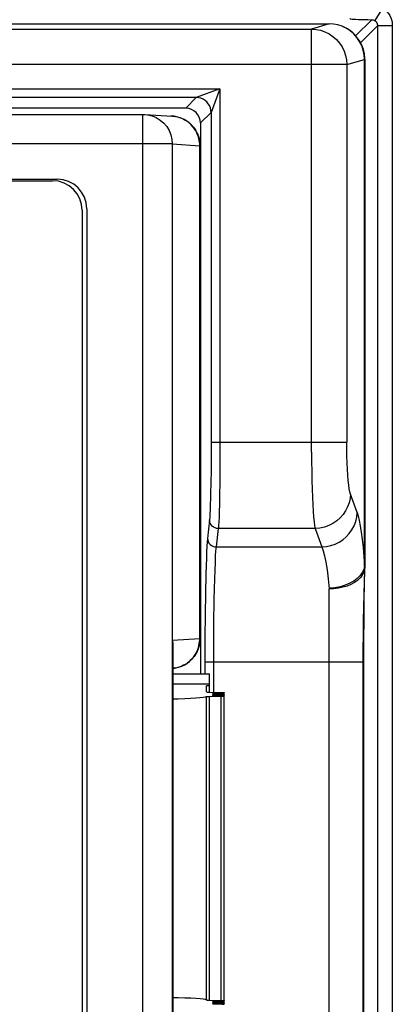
# Model space of a CAD drawing. Header units: millimetres. Extents: x 1 to 1591, y -395 to 1220.
# Tile 46 of 81: x 721 to 734, y 628 to 662. Entities that reach past the tile are written whole.
import ezdxf

# ---------------------------------------------------------------- set-up
doc = ezdxf.new("R2010")
doc.units = ezdxf.units.MM
doc.header["$LTSCALE"] = 65.395
for name, color, linetype in [('01_DISPLAYCASE_11_AM_0', 7, 'CONTINUOUS'), ('BACK_CASE1_11_AM_0', 7, 'CONTINUOUS'), ('PL_EFC5610_IOCAE_CONVER_12_AM_0', 7, 'CONTINUOUS'), ('R911330333_FOLIE_11_AM_0', 7, 'CONTINUOUS'), ('X610_37_IO_BASE-20150120_1_AM_0', 7, 'CONTINUOUS')]:
    doc.layers.add(name, color=color, linetype=linetype)

msp = doc.modelspace()

# ---------------------------------------------------------------- linework, layer by layer
at = {"layer": '01_DISPLAYCASE_11_AM_0', "color": 7}
for p, q in [((650.214, 658.355), (725.227, 658.355)), ((725.227, 658.355), (725.289, 658.353)), ((725.227, 608.772), (725.227, 658.353)), ((725.289, 658.353), (726.216, 658.295)), ((725.289, 658.353), (725.382, 658.343)), ((726.216, 658.295), (726.154, 658.297)), ((726.285, 658.289), (726.216, 658.295)), ((726.407, 658.264), (726.285, 658.289)), ((726.217, 657.355), (649.224, 657.355)), ((726.217, 657.355), (726.217, 609.772)), ((726.217, 657.355), (727.144, 657.297)), ((727.144, 640.643), (727.144, 657.297)), ((727.154, 657.297), (727.144, 657.297)), ((727.154, 657.302), (727.154, 640.643)), ((653.114, 656.165), (722.327, 656.165)), ((723.327, 655.165), (723.327, 611.962)), ((727.144, 640.643), (726.227, 640.586)), ((726.227, 626.741), (726.227, 640.586)), ((726.238, 640.5), (726.227, 640.586)), ((727.144, 640.643), (727.154, 640.643)), ((726.232, 640.416), (726.232, 626.911)), ((726.227, 639.645), (726.299, 639.653))]:
    msp.add_line(p, q, dxfattribs=at)
for points in [[(725.382, 658.343), (725.533, 658.306), (725.677, 658.246), (725.809, 658.164), (725.928, 658.062), (726.028, 657.943), (726.11, 657.809), (726.169, 657.664), (726.205, 657.511), (726.217, 657.355)], [(726.216, 658.295), (726.24, 658.293), (726.321, 658.283), (726.397, 658.267), (726.466, 658.247), (726.529, 658.224), (726.585, 658.2), (726.634, 658.174), (726.678, 658.149), (726.717, 658.124), (726.751, 658.099), (726.782, 658.076), (726.808, 658.053), (726.832, 658.032), (726.853, 658.013), (726.872, 657.994), (726.888, 657.976), (726.902, 657.961), (726.916, 657.945), (726.936, 657.921), (726.957, 657.893), (726.979, 657.862), (727, 657.831), (727.016, 657.804), (727.029, 657.781), (727.04, 657.76), (727.05, 657.742), (727.058, 657.725), (727.065, 657.71), (727.07, 657.698), (727.076, 657.684), (727.084, 657.666), (727.091, 657.646), (727.098, 657.627), (727.105, 657.608), (727.11, 657.593), (727.114, 657.579), (727.117, 657.566), (727.121, 657.553), (727.125, 657.538), (727.129, 657.522), (727.131, 657.51), (727.134, 657.499), (727.137, 657.484), (727.139, 657.468), (727.141, 657.457), (727.143, 657.447), (727.144, 657.438), (727.145, 657.429), (727.147, 657.418), (727.148, 657.406), (727.149, 657.398), (727.15, 657.39), (727.151, 657.382), (727.151, 657.373), (727.152, 657.366), (727.152, 657.358), (727.153, 657.351), (727.153, 657.344), (727.153, 657.337), (727.154, 657.331), (727.154, 657.324), (727.154, 657.318), (727.154, 657.313), (727.154, 657.307), (727.154, 657.302)], [(727.144, 657.297), (727.143, 657.355), (727.138, 657.414), (727.129, 657.474), (727.116, 657.536), (727.098, 657.6), (727.075, 657.666), (727.046, 657.732), (727.011, 657.8), (726.968, 657.868), (726.917, 657.935), (726.857, 658.002), (726.788, 658.066), (726.709, 658.126), (726.619, 658.181), (726.518, 658.228), (726.407, 658.264)], [(726.227, 640.586), (726.231, 640.466), (726.232, 640.416)], [(726.299, 639.653), (726.428, 639.681), (726.54, 639.721), (726.637, 639.769), (726.721, 639.822), (726.797, 639.88), (726.869, 639.95), (726.932, 640.024), (726.982, 640.093), (727.023, 640.158), (727.053, 640.219), (727.078, 640.28), (727.1, 640.35), (727.117, 640.419), (727.131, 640.481), (727.141, 640.539), (727.145, 640.593), (727.144, 640.643)], [(727.154, 640.643), (727.154, 640.638), (727.154, 640.633), (727.154, 640.628), (727.154, 640.622), (727.154, 640.616), (727.154, 640.61), (727.153, 640.604), (727.153, 640.597), (727.153, 640.59), (727.152, 640.583), (727.152, 640.576), (727.151, 640.568), (727.151, 640.559), (727.15, 640.55), (727.149, 640.543), (727.148, 640.535), (727.147, 640.524), (727.146, 640.512), (727.144, 640.503), (727.143, 640.494), (727.141, 640.484), (727.14, 640.472), (727.137, 640.457), (727.134, 640.441), (727.131, 640.429), (727.128, 640.417), (727.124, 640.4), (727.12, 640.384), (727.117, 640.371), (727.113, 640.358), (727.108, 640.343), (727.103, 640.327), (727.096, 640.306), (727.088, 640.285), (727.081, 640.266), (727.074, 640.25), (727.067, 640.235), (727.061, 640.221), (727.053, 640.204), (727.043, 640.185), (727.032, 640.164), (727.019, 640.14), (727.002, 640.113), (726.982, 640.082), (726.955, 640.044), (726.928, 640.009), (726.913, 639.991), (726.901, 639.978), (726.885, 639.96), (726.867, 639.941), (726.847, 639.921), (726.824, 639.9), (726.798, 639.877), (726.768, 639.853), (726.734, 639.828), (726.695, 639.802), (726.651, 639.775), (726.601, 639.748), (726.544, 639.722), (726.48, 639.697), (726.408, 639.675)], [(726.33, 639.658), (726.245, 639.647), (726.227, 639.645)]]:
    msp.add_lwpolyline(points, dxfattribs=at)
msp.add_arc((722.327, 655.165), 1, 0, 90, dxfattribs=at)
at = {"layer": 'BACK_CASE1_11_AM_0', "color": 7}
for p, q in [((726.232, 639.12), (727.371, 639.12)), ((727.371, 639.12), (727.471, 639.119)), ((727.371, 638.85), (727.371, 639.058)), ((727.471, 639.058), (727.371, 639.058)), ((727.471, 638.842), (727.871, 638.832)), ((727.871, 638.817), (727.671, 638.812)), ((727.671, 638.812), (727.671, 638.797)), ((727.671, 638.797), (727.871, 638.792)), ((727.905, 638.818), (727.871, 638.817)), ((727.871, 638.792), (727.871, 638.817)), ((727.966, 638.827), (727.97, 638.825)), ((727.971, 628.302), (727.971, 638.825)), ((727.368, 628.448), (727.368, 638.679)), ((727.871, 638.696), (727.467, 638.686)), ((727.467, 638.686), (727.467, 628.441)), ((727.871, 638.777), (727.671, 638.772)), ((727.671, 638.772), (727.671, 638.757)), ((727.671, 638.757), (727.871, 638.752)), ((727.871, 638.737), (727.671, 638.732)), ((727.671, 638.732), (727.671, 638.716)), ((727.671, 638.716), (727.871, 638.711)), ((727.905, 638.778), (727.871, 638.777)), ((727.871, 638.752), (727.871, 638.777)), ((727.905, 638.738), (727.871, 638.737)), ((727.871, 638.711), (727.871, 638.737)), ((727.871, 628.431), (727.871, 638.696)), ((727.966, 638.786), (727.97, 638.784)), ((727.966, 638.746), (727.97, 638.744)), ((727.966, 638.706), (727.97, 638.704)), ((727.467, 628.441), (727.871, 628.431)), ((727.575, 628.405), (727.571, 628.403)), ((727.575, 628.365), (727.571, 628.363)), ((727.575, 628.324), (727.571, 628.322)), ((727.871, 628.416), (727.671, 628.411)), ((727.671, 628.411), (727.671, 628.395)), ((727.671, 628.395), (727.871, 628.39)), ((727.871, 628.375), (727.671, 628.37)), ((727.671, 628.37), (727.671, 628.355)), ((727.671, 628.355), (727.871, 628.35)), ((727.871, 628.335), (727.671, 628.33)), ((727.671, 628.33), (727.671, 628.315)), ((727.671, 628.315), (727.871, 628.31)), ((727.871, 628.39), (727.871, 628.423)), ((727.871, 628.35), (727.871, 628.383)), ((727.905, 628.376), (727.871, 628.375)), ((727.871, 628.31), (727.871, 628.343)), ((727.905, 628.336), (727.871, 628.335)), ((727.966, 628.385), (727.97, 628.383)), ((727.966, 628.344), (727.97, 628.343)), ((727.966, 628.304), (727.97, 628.302))]:
    msp.add_line(p, q, dxfattribs=at)
for points in [[(727.671, 638.812), (727.636, 638.811), (727.608, 638.81), (727.588, 638.808), (727.575, 638.806), (727.571, 638.805)], [(727.571, 638.805), (727.575, 638.803), (727.588, 638.801), (727.608, 638.8), (727.636, 638.798), (727.671, 638.797)], [(727.871, 638.832), (727.905, 638.831), (727.933, 638.83), (727.953, 638.828), (727.966, 638.827)], [(727.97, 638.825), (727.966, 638.823), (727.953, 638.821), (727.933, 638.82), (727.905, 638.818)], [(727.367, 638.679), (727.332, 638.667), (727.261, 638.656), (727.153, 638.645), (727.011, 638.634), (726.837, 638.625), (726.636, 638.617), (726.411, 638.61), (726.232, 638.606)], [(727.467, 638.686), (727.438, 638.685), (727.415, 638.684), (727.395, 638.683), (727.381, 638.682), (727.372, 638.681), (727.367, 638.679)], [(727.671, 638.772), (727.636, 638.771), (727.608, 638.769), (727.588, 638.768), (727.575, 638.766), (727.571, 638.764)], [(727.571, 638.764), (727.575, 638.763), (727.588, 638.761), (727.608, 638.759), (727.636, 638.758), (727.671, 638.757)], [(727.671, 638.732), (727.636, 638.73), (727.608, 638.729), (727.588, 638.728), (727.575, 638.726), (727.571, 638.724)], [(727.571, 638.724), (727.575, 638.722), (727.588, 638.72), (727.608, 638.719), (727.636, 638.718), (727.671, 638.716)], [(727.871, 638.792), (727.905, 638.791), (727.933, 638.79), (727.953, 638.788), (727.966, 638.786)], [(727.871, 638.752), (727.905, 638.751), (727.933, 638.749), (727.953, 638.748), (727.966, 638.746)], [(727.871, 638.711), (727.905, 638.71), (727.933, 638.709), (727.953, 638.707), (727.966, 638.706)], [(727.97, 638.704), (727.966, 638.702), (727.953, 638.7), (727.933, 638.699), (727.905, 638.697), (727.871, 638.696)], [(727.97, 638.784), (727.966, 638.783), (727.953, 638.781), (727.933, 638.779), (727.905, 638.778)], [(727.97, 638.744), (727.966, 638.742), (727.953, 638.741), (727.933, 638.739), (727.905, 638.738)], [(727.367, 628.448), (727.333, 628.46), (727.262, 628.471), (727.154, 628.482), (727.012, 628.493), (726.839, 628.502), (726.638, 628.51), (726.413, 628.517), (726.232, 628.521)], [(727.367, 628.448), (727.372, 628.446), (727.381, 628.445), (727.395, 628.444), (727.415, 628.443), (727.438, 628.442), (727.467, 628.441)], [(727.571, 628.403), (727.575, 628.401), (727.588, 628.399), (727.608, 628.398), (727.636, 628.397), (727.671, 628.395)], [(727.571, 628.363), (727.575, 628.361), (727.588, 628.359), (727.608, 628.358), (727.636, 628.356), (727.671, 628.355)], [(727.571, 628.322), (727.575, 628.321), (727.588, 628.319), (727.608, 628.317), (727.636, 628.316), (727.671, 628.315)], [(727.671, 628.411), (727.636, 628.409), (727.608, 628.408), (727.588, 628.407), (727.575, 628.405)], [(727.671, 628.37), (727.636, 628.369), (727.608, 628.368), (727.588, 628.366), (727.575, 628.365)], [(727.671, 628.33), (727.636, 628.329), (727.608, 628.327), (727.588, 628.326), (727.575, 628.324)], [(727.871, 628.431), (727.905, 628.43), (727.933, 628.428), (727.953, 628.427), (727.966, 628.425), (727.97, 628.423)], [(727.97, 628.423), (727.966, 628.421), (727.953, 628.42), (727.933, 628.418), (727.905, 628.417), (727.871, 628.416)], [(727.871, 628.39), (727.905, 628.389), (727.933, 628.388), (727.953, 628.386), (727.966, 628.385)], [(727.871, 628.35), (727.905, 628.349), (727.933, 628.348), (727.953, 628.346), (727.966, 628.344)], [(727.871, 628.31), (727.905, 628.309), (727.933, 628.307), (727.953, 628.306), (727.966, 628.304)], [(727.97, 628.383), (727.966, 628.381), (727.953, 628.379), (727.933, 628.378), (727.905, 628.376)], [(727.97, 628.343), (727.966, 628.341), (727.953, 628.339), (727.933, 628.337), (727.905, 628.336)], [(727.97, 628.302), (727.966, 628.3), (727.953, 628.299), (727.933, 628.297), (727.905, 628.296)]]:
    msp.add_lwpolyline(points, dxfattribs=at)
msp.add_ellipse((727.571, 638.85), major_axis=(0.2, 0), ratio=0.043661, start_param=-3.141593, end_param=-2.094395, dxfattribs=at)
at = {"layer": 'PL_EFC5610_IOCAE_CONVER_12_AM_0', "color": 7}
for p, q in [((643.927, 661.414), (731.514, 661.414)), ((731.514, 661.414), (730.919, 661.235)), ((644.522, 661.235), (730.919, 661.235)), ((730.92, 646.951), (730.919, 661.235)), ((732.133, 661.242), (731.995, 661.312)), ((732.263, 661.152), (732.133, 661.242)), ((732.379, 661.047), (732.263, 661.152)), ((732.394, 661.033), (732.379, 661.047)), ((732.115, 660.035), (732.709, 660.212)), ((732.709, 660.213), (732.699, 660.371)), ((732.72, 660.235), (732.706, 660.395)), ((732.718, 660.21), (732.709, 660.212)), ((732.715, 643.1), (732.715, 660.212)), ((732.715, 660.211), (732.717, 660.21)), ((732.721, 660.21), (732.72, 660.235)), ((732.721, 660.21), (732.72, 643.075)), ((732.115, 660.035), (643.326, 660.035)), ((732.115, 660.035), (732.115, 647.284)), ((647.612, 659.222), (727.829, 659.222)), ((727.829, 659.222), (727.03, 658.922)), ((727.829, 659.222), (727.529, 658.423)), ((727.829, 659.222), (727.828, 646.621)), ((727.03, 658.922), (648.411, 658.922)), ((727.03, 658.922), (726.671, 658.564)), ((726.671, 658.564), (648.77, 658.564)), ((727.171, 658.064), (727.529, 658.423)), ((727.529, 658.423), (727.529, 646.981)), ((727.171, 658.064), (727.171, 639.464)), ((727.529, 647.284), (732.115, 647.284)), ((727.529, 646.981), (727.526, 646.397)), ((727.828, 646.621), (727.822, 645.99)), ((732.465, 644.911), (732.236, 645.533)), ((727.475, 644.657), (727.407, 644.036)), ((727.706, 643.744), (727.775, 644.366)), ((731.04, 644.366), (727.775, 644.366)), ((731.04, 644.366), (731.269, 643.744)), ((727.706, 643.744), (731.269, 643.744)), ((732.689, 642.988), (732.638, 642.878)), ((732.715, 643.1), (732.689, 642.988)), ((732.703, 641.964), (732.72, 643.017)), ((732.709, 642.588), (732.717, 642.89)), ((732.717, 642.89), (732.718, 642.913)), ((732.719, 642.959), (732.72, 643.007)), ((732.72, 643.017), (732.721, 643.064)), ((727.338, 642.186), (727.328, 641.459)), ((731.521, 625.092), (731.521, 642.335)), ((732.688, 641.7), (732.698, 642.166)), ((732.696, 641.304), (732.703, 641.964)), ((727.328, 641.459), (727.322, 640.672)), ((732.68, 641.261), (732.688, 641.7)), ((727.621, 640.297), (727.626, 641.165)), ((732.675, 640.781), (732.68, 641.261)), ((732.691, 640.606), (732.696, 641.304)), ((727.322, 640.672), (727.32, 639.464)), ((732.671, 640.294), (732.675, 640.781)), ((732.689, 639.852), (732.691, 640.606)), ((727.62, 638.839), (727.621, 640.297)), ((732.67, 627.575), (732.671, 640.294)), ((732.689, 639.852), (727.32, 639.852)), ((732.689, 627.275), (732.689, 639.852)), ((726.232, 639.464), (727.471, 639.464)), ((727.471, 638.85), (727.471, 639.464))]:
    msp.add_line(p, q, dxfattribs=at)
for points in [[(731.956, 661.329), (731.811, 661.376), (731.663, 661.404), (731.514, 661.414)], [(730.919, 661.235), (731.075, 661.224), (731.228, 661.193), (731.376, 661.143), (731.516, 661.073), (731.646, 660.986), (731.763, 660.882), (731.867, 660.764), (731.953, 660.634), (732.023, 660.493), (732.073, 660.345), (732.104, 660.191), (732.115, 660.035)], [(732.699, 660.371), (732.668, 660.527), (732.616, 660.678), (732.544, 660.821), (732.455, 660.954), (732.349, 661.072), (732.228, 661.176), (732.097, 661.261), (731.956, 661.329)], [(732.706, 660.395), (732.672, 660.546), (732.622, 660.687), (732.556, 660.816), (732.48, 660.931), (732.394, 661.033), (732.301, 661.121), (732.205, 661.196), (732.108, 661.257)], [(732.715, 660.211), (732.705, 660.368), (732.675, 660.521), (732.627, 660.665), (732.562, 660.801), (732.479, 660.929)], [(732.718, 660.21), (732.719, 660.21), (732.72, 660.21), (732.72, 660.21), (732.721, 660.21)], [(727.529, 658.423), (727.523, 658.501), (727.505, 658.577), (727.475, 658.65), (727.434, 658.716), (727.383, 658.776), (727.323, 658.827), (727.257, 658.868), (727.184, 658.898), (727.108, 658.916), (727.03, 658.922)], [(732.236, 645.533), (732.215, 645.606), (732.196, 645.706), (732.179, 645.836), (732.162, 645.991), (732.148, 646.169), (732.137, 646.366), (732.127, 646.581), (732.12, 646.808), (732.116, 647.042), (732.115, 647.284)], [(730.92, 646.951), (730.923, 646.622), (730.928, 646.3), (730.934, 645.991), (730.943, 645.698), (730.953, 645.425), (730.965, 645.175), (730.978, 644.95), (730.992, 644.755), (731.007, 644.591), (731.023, 644.461), (731.04, 644.366)], [(727.526, 646.397), (727.519, 645.856), (727.514, 645.61), (727.509, 645.385), (727.503, 645.184), (727.497, 645.009), (727.49, 644.861), (727.483, 644.744), (727.475, 644.657)], [(727.822, 645.99), (727.814, 645.423), (727.809, 645.173), (727.803, 644.949), (727.797, 644.754), (727.79, 644.591), (727.783, 644.461), (727.775, 644.366)], [(732.236, 645.533), (732.222, 645.382), (732.19, 645.235), (732.14, 645.097), (732.073, 644.966), (731.99, 644.842), (731.89, 644.728), (731.774, 644.626), (731.645, 644.538), (731.505, 644.467), (731.356, 644.413), (731.2, 644.379), (731.04, 644.366)], [(731.269, 643.744), (731.424, 643.757), (731.574, 643.789), (731.716, 643.837), (731.85, 643.902), (731.977, 643.984), (732.093, 644.082), (732.198, 644.195), (732.288, 644.321), (732.361, 644.457), (732.416, 644.603), (732.451, 644.755), (732.465, 644.912)], [(732.465, 644.911), (732.501, 644.794), (732.536, 644.643), (732.57, 644.459), (732.603, 644.244), (732.634, 643.998), (732.663, 643.725), (732.69, 643.425), (732.715, 643.1)], [(727.775, 644.366), (727.717, 644.371), (727.662, 644.388), (727.612, 644.414), (727.567, 644.449), (727.529, 644.492), (727.5, 644.543), (727.482, 644.599), (727.475, 644.658)], [(727.407, 644.036), (727.396, 643.921), (727.386, 643.77), (727.377, 643.583), (727.368, 643.362), (727.359, 643.109), (727.351, 642.827), (727.338, 642.186)], [(727.407, 644.036), (727.413, 643.98), (727.429, 643.926), (727.456, 643.877), (727.492, 643.833), (727.537, 643.796), (727.589, 643.768), (727.646, 643.75), (727.706, 643.744)], [(727.626, 641.165), (727.637, 641.968), (727.644, 642.332), (727.652, 642.666), (727.662, 642.965), (727.672, 643.225), (727.683, 643.443), (727.694, 643.617), (727.706, 643.744)], [(731.269, 643.744), (731.318, 643.616), (731.365, 643.442), (731.409, 643.226), (731.449, 642.968), (731.487, 642.67), (731.521, 642.335)], [(732.638, 642.878), (732.563, 642.776), (732.467, 642.682), (732.349, 642.594), (732.211, 642.517), (732.055, 642.452), (731.885, 642.402), (731.704, 642.367), (731.519, 642.35)], [(732.68, 642.877), (732.63, 642.785), (732.561, 642.697), (732.474, 642.616), (732.37, 642.543), (732.252, 642.479), (732.122, 642.425), (731.981, 642.382), (731.832, 642.35), (731.678, 642.331), (731.521, 642.325)], [(732.721, 643.064), (732.71, 642.97), (732.68, 642.877)], [(732.715, 643.1), (732.717, 643.093), (732.718, 643.088), (732.719, 643.084), (732.72, 643.081), (732.72, 643.077), (732.721, 643.074)], [(732.698, 642.166), (732.709, 642.563), (732.709, 642.588)]]:
    msp.add_lwpolyline(points, dxfattribs=at)
msp.add_ellipse((726.67, 658.063), major_axis=(0.354, 0.354), ratio=0.999315, start_param=-0.785056, end_param=0.785056, dxfattribs=at)
at = {"layer": 'R911330333_FOLIE_11_AM_0', "color": 7}
for p, q in [((653.271, 656.114), (722.171, 656.114)), ((723.171, 655.114), (723.171, 612.014))]:
    msp.add_line(p, q, dxfattribs=at)
msp.add_arc((722.171, 655.114), 1, 0, 90, dxfattribs=at)
at = {"layer": 'X610_37_IO_BASE-20150120_1_AM_0', "color": 7}
for p, q in [((733.321, 661.944), (733.057, 661.52)), ((732.954, 661.552), (732.412, 661.011)), ((732.577, 660.776), (733.151, 661.35)), ((733.651, 661.35), (733.151, 661.35)), ((733.651, 661.35), (733.65, 576.672))]:
    msp.add_line(p, q, dxfattribs=at)
for points in [[(733.321, 661.944), (733.398, 661.889), (733.465, 661.828), (733.521, 661.761), (733.567, 661.69), (733.603, 661.612), (733.63, 661.528), (733.645, 661.441), (733.651, 661.35)], [(732.221, 661.588), (732.229, 661.584), (732.254, 661.579), (732.295, 661.575), (732.351, 661.57), (732.422, 661.566), (732.507, 661.563), (732.604, 661.559), (732.711, 661.556), (732.828, 661.554), (732.954, 661.552)], [(732.954, 661.552), (732.973, 661.551), (732.991, 661.547), (733.007, 661.543), (733.023, 661.537), (733.04, 661.53), (733.057, 661.52)], [(733.057, 661.52), (733.084, 661.5), (733.107, 661.476), (733.126, 661.448), (733.14, 661.417), (733.149, 661.384), (733.151, 661.35)], [(733.151, 661.35), (733.151, 576.885), (733.15, 576.798), (733.149, 576.713), (733.148, 576.632), (733.146, 576.557), (733.144, 576.489), (733.142, 576.429), (733.14, 576.378), (733.137, 576.336), (733.134, 576.305), (733.131, 576.285), (733.128, 576.276)]]:
    msp.add_lwpolyline(points, dxfattribs=at)

doc.saveas('drawing.dxf')
